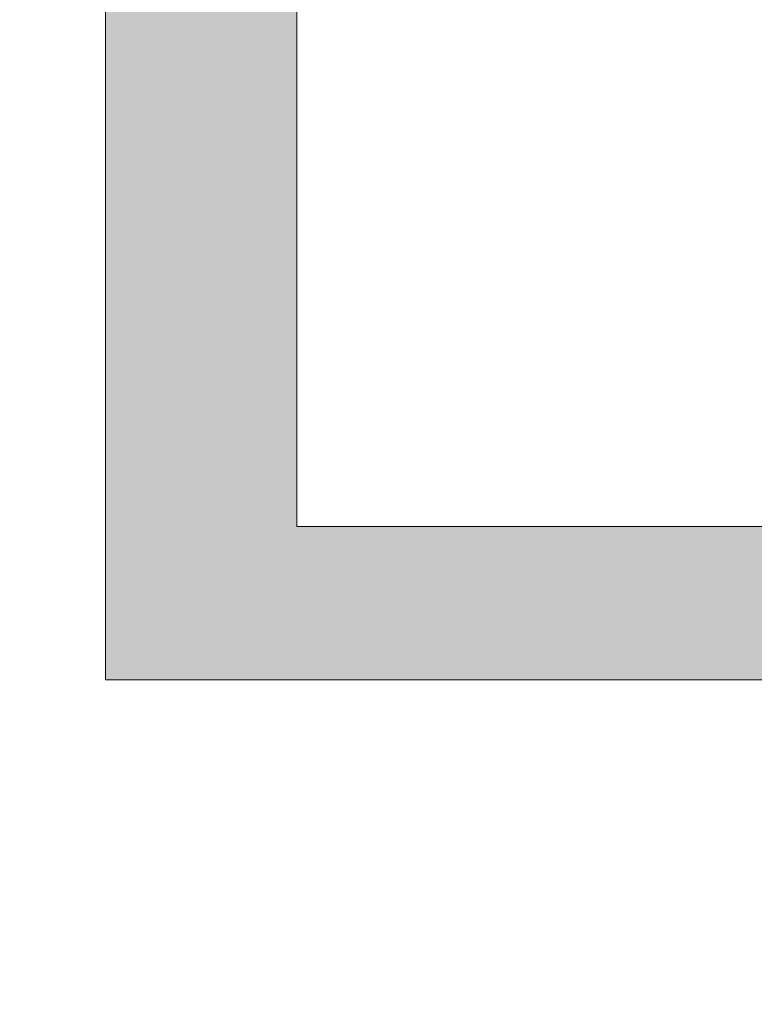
# Model space of a CAD drawing. Header units: inches. Extents: x -471 to -284, y -222 to 20.
# Tile 46 of 54: x -343.35 to -342.03, y 8.65 to 10.42. Entities that reach past the tile are written whole.
import ezdxf

# ---------------------------------------------------------------- set-up
doc = ezdxf.new("R2010")
doc.units = ezdxf.units.IN
doc.header["$LTSCALE"] = 32
doc.header["$MEASUREMENT"] = 0
doc.linetypes.add('Dash Style-1', pattern=[0.083328, 0.041656, -0.041672])
for name, color, linetype, lineweight in [('Black', 7, 'Continuous', 18), ('DashLine', 7, 'Dash Style-1', 13), ('DashLineFill', 7, 'Dash Style-1', 13), ('Drawing', 7, 'Continuous', 18), ('Metal-DeskStructure', 7, 'Continuous', 13), ('None', 7, 'Continuous', 18), ('SolidLine', 7, 'Continuous', 15), ('Wood_1-H', 7, 'Continuous', 13)]:
    doc.layers.add(name, color=color, linetype=linetype, lineweight=lineweight)
pattern_1 = [(45, (0, 0), (-1.61301565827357, 1.935715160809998), []), (45, (-1.0608, 1.0608), (-0.4723460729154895, 0.4167612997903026), [])]

# ---------------------------------------------------------------- blocks, each defined once
blk = doc.blocks.new('1BRPFY-Leg_Plate (2D)')
at = {"layer": 'DashLineFill', "linetype": 'Continuous', "lineweight": 13}
h = blk.add_hatch(dxfattribs=at)
h.set_pattern_fill('Steel', color=253, style=0, pattern_type=2)
h.set_pattern_definition(pattern_1)
edge = h.paths.add_edge_path()
edge.add_arc((-1.704724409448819, -1.704724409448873), 0.125984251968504, 179.9999999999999, 269.9999999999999)
edge.add_line((-1.704724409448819, -1.830708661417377), (1.704724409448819, -1.830708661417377))
edge.add_arc((1.704724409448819, -1.704724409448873), 0.125984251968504, 270.0000000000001, 360.0000000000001)
edge.add_line((1.830708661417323, -1.704724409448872), (1.830708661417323, 1.704724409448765))
edge.add_arc((1.704724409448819, 1.704724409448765), 0.1259842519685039, 0, 90)
edge.add_line((1.704724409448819, 1.830708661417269), (-1.704724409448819, 1.830708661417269))
edge.add_arc((-1.704724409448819, 1.704724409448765), 0.1259842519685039, 90, 180)
edge.add_line((-1.830708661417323, 1.704724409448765), (-1.830708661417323, -1.704724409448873))
at = {"layer": 'DashLineFill', "flags": 128}
blk.add_lwpolyline([(-1.830708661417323, -1.704724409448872, 0.414213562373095), (-1.704724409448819, -1.830708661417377), (1.704724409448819, -1.830708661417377, 0.414213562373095), (1.830708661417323, -1.704724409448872), (1.830708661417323, 1.704724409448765, 0.414213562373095), (1.704724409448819, 1.830708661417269), (-1.704724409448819, 1.830708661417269, 0.414213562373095), (-1.830708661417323, 1.704724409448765)], format="xyb", close=True, dxfattribs=at)
at = {"layer": 'SolidLine', "flags": 128}
blk.add_lwpolyline([(-0.5263745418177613, -0.8060957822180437), (-0.5368025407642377, -0.8234938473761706), (-0.5488856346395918, -0.8397860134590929), (-0.5625074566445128, -0.8548153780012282), (-0.5775368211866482, -0.8684372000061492), (-0.5938289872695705, -0.8805202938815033), (-0.6112270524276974, -0.8909482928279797), (-0.6295634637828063, -0.8996207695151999), (-0.6486616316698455, -0.9064542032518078), (-0.668337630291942, -0.9113827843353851), (-0.6884019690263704, -0.9143590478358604), (-0.7086614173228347, -0.9153543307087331), (-0.728920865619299, -0.9143590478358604), (-0.7489852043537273, -0.9113827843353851), (-0.7686612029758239, -0.9064542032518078), (-0.7877593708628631, -0.8996207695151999), (-0.8060957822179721, -0.8909482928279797), (-0.823493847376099, -0.8805202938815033), (-0.8397860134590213, -0.8684372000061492), (-0.8548153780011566, -0.8548153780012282), (-0.8684372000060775, -0.8397860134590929), (-0.8805202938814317, -0.8234938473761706), (-0.8909482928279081, -0.8060957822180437), (-0.8996207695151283, -0.7877593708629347), (-0.9064542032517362, -0.7686612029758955), (-0.9113827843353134, -0.748985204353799), (-0.9143590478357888, -0.7289208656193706), (-0.9153543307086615, -0.7086614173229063), (-0.9143590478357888, -0.688401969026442), (-0.9113827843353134, -0.6683376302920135), (-0.9064542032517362, -0.6486616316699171), (-0.8996207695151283, -0.6295634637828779), (-0.8909482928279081, -0.611227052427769), (-0.8805202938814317, -0.5938289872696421), (-0.8684372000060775, -0.5775368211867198), (-0.8548153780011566, -0.5625074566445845), (-0.8397860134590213, -0.5488856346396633), (-0.823493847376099, -0.5368025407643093), (-0.8060957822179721, -0.5263745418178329), (-0.7877593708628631, -0.5177020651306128), (-0.7686612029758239, -0.5108686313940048), (-0.7489852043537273, -0.5059400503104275), (-0.728920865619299, -0.5029637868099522), (-0.7086614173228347, -0.5019685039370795), (-0.6884019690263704, -0.5029637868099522), (-0.668337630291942, -0.5059400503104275), (-0.6486616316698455, -0.5108686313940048), (-0.6295634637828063, -0.5177020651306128), (-0.6112270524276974, -0.5263745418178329), (-0.5938289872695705, -0.5368025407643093), (-0.5775368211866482, -0.5488856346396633), (-0.5625074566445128, -0.5625074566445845), (-0.5488856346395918, -0.5775368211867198), (-0.5368025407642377, -0.5938289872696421), (-0.5263745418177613, -0.611227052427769)], dxfattribs=at)
blk.add_lwpolyline([(-1.279527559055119, -1.118110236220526), (-1.263705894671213, -1.118887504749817), (-1.248036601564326, -1.121211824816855), (-1.232670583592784, -1.125060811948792), (-1.217755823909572, -1.130397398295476), (-1.203435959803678, -1.137170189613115), (-1.189848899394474, -1.145313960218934), (-1.177125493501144, -1.154750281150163), (-1.165388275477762, -1.165388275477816), (-1.15475028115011, -1.177125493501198), (-1.145313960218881, -1.189848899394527), (-1.137170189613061, -1.203435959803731), (-1.130397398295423, -1.217755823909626), (-1.125060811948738, -1.232670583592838), (-1.121211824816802, -1.24803660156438), (-1.118887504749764, -1.263705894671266), (-1.118110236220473, -1.279527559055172), (-1.118887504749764, -1.295349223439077), (-1.121211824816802, -1.311018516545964), (-1.125060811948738, -1.326384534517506), (-1.130397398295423, -1.341299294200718), (-1.137170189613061, -1.355619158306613), (-1.145313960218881, -1.369206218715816), (-1.15475028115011, -1.381929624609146), (-1.165388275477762, -1.393666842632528), (-1.177125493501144, -1.404304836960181), (-1.189848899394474, -1.413741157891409), (-1.203435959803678, -1.421884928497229), (-1.217755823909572, -1.428657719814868), (-1.232670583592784, -1.433994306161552), (-1.248036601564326, -1.437843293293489), (-1.263705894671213, -1.440167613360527), (-1.279527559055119, -1.440944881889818), (-1.295349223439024, -1.440167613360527), (-1.311018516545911, -1.437843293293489), (-1.326384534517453, -1.433994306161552), (-1.341299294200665, -1.428657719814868), (-1.355619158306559, -1.421884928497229), (-1.369206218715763, -1.413741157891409), (-1.381929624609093, -1.404304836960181), (-1.393666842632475, -1.393666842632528), (-1.404304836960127, -1.381929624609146), (-1.413741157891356, -1.369206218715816), (-1.421884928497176, -1.355619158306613), (-1.428657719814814, -1.341299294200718), (-1.433994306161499, -1.326384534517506), (-1.437843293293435, -1.311018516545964), (-1.440167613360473, -1.295349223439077), (-1.440944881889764, -1.279527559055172), (-1.440167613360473, -1.263705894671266), (-1.437843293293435, -1.24803660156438), (-1.433994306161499, -1.232670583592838), (-1.428657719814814, -1.217755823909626), (-1.421884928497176, -1.203435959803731), (-1.413741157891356, -1.189848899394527), (-1.404304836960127, -1.177125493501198), (-1.393666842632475, -1.165388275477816), (-1.381929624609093, -1.154750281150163), (-1.369206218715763, -1.145313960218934), (-1.355619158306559, -1.137170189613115), (-1.341299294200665, -1.130397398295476), (-1.326384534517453, -1.125060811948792), (-1.311018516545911, -1.121211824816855), (-1.295349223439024, -1.118887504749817)], close=True, dxfattribs=at)
blk = doc.blocks.new('1BRPX8-Util_Bkt_Lg-F (2D)')
at = {"layer": 'DashLineFill', "linetype": 'Continuous', "lineweight": 13}
h = blk.add_hatch(dxfattribs=at)
h.set_pattern_fill('Steel', color=253, style=0, pattern_type=2)
h.set_pattern_definition(pattern_1)
edge = h.paths.add_edge_path()
edge.add_line((-4.468503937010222, 7.405511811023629), (-3.129921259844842, 7.405511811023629))
edge.add_line((-3.129921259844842, 7.405511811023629), (-3.129921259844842, -2.011811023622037))
edge.add_line((-3.129921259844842, -2.011811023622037), (-4.468503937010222, -2.011811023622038))
edge.add_line((-4.468503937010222, -2.011811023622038), (-4.468503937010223, -2.145669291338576))
edge.add_line((-4.468503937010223, -2.145669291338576), (-2.421259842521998, -2.145669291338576))
edge.add_line((-2.421259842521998, -2.145669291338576), (-2.421259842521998, -2.523622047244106))
edge.add_arc((-2.303149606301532, -2.523622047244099), 0.1181102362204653, 180.0000000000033, 270.0000000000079)
edge.add_line((-2.303149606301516, -2.641732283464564), (2.303149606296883, -2.641732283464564))
edge.add_arc((2.303149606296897, -2.523622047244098), 0.1181102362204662, 269.9999999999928, 359.9999999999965)
edge.add_line((2.421259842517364, -2.523622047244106), (2.421259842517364, -2.145669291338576))
edge.add_line((2.421259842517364, -2.145669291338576), (4.46850393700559, -2.145669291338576))
edge.add_line((4.46850393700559, -2.145669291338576), (4.46850393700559, -2.011811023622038))
edge.add_line((4.46850393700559, -2.011811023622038), (3.129921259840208, -2.011811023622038))
edge.add_line((3.129921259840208, -2.011811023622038), (3.129921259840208, 7.405511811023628))
edge.add_line((3.129921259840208, 7.405511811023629), (4.46850393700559, 7.405511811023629))
edge.add_line((4.46850393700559, 7.405511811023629), (4.46850393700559, 7.539370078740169))
edge.add_line((4.46850393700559, 7.539370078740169), (2.421259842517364, 7.539370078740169))
edge.add_line((2.421259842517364, 7.539370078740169), (2.421259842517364, 7.917322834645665))
edge.add_arc((2.30314960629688, 7.917322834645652), 0.1181102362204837, 6.452788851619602e-12, 89.99999999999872)
edge.add_line((2.303149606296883, 8.035433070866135), (-2.303149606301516, 8.035433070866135))
edge.add_arc((-2.303149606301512, 7.91732283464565), 0.1181102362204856, 90.00000000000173, 179.9999999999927)
edge.add_line((-2.421259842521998, 7.917322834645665), (-2.421259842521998, 7.539370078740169))
edge.add_line((-2.421259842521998, 7.539370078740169), (-4.468503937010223, 7.539370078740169))
edge.add_line((-4.468503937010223, 7.539370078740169), (-4.468503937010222, 7.405511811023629))
at = {"layer": 'SolidLine', "flags": 128}
blk.add_lwpolyline([(-0.4952337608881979, -1.111893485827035), (-0.5353992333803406, -1.13089033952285), (-0.5772333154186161, -1.145858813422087), (-0.6203331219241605, -1.156654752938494), (-0.6642835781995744, -1.163174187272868), (-0.7086614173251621, -1.165354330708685), (-0.7530392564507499, -1.163174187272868), (-0.7969897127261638, -1.156654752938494), (-0.840089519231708, -1.145858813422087), (-0.8819236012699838, -1.13089033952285), (-0.9220890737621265, -1.111893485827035), (-0.9601991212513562, -1.089051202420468), (-0.9958867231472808, -1.062583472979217), (-1.028808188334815, -1.032745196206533), (-1.058646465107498, -0.999823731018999), (-1.08511419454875, -0.9641361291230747), (-1.107956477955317, -0.9260260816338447), (-1.126953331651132, -0.8858606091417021), (-1.141921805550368, -0.8440265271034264), (-1.152717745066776, -0.8009267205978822), (-1.15923717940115, -0.7569762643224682), (-1.161417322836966, -0.7125984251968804), (-1.15923717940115, -0.6682205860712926), (-1.152717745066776, -0.6242701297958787), (-1.141921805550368, -0.5811703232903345), (-1.126953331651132, -0.5393362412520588), (-1.107956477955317, -0.4991707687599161), (-1.08511419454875, -0.4610607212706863), (-1.058646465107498, -0.4253731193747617), (-1.028808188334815, -0.3924516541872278), (-0.9958867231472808, -0.362613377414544), (-0.9601991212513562, -0.3361456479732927), (-0.9220890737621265, -0.3133033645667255), (-0.8819236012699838, -0.2943065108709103), (-0.840089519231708, -0.2793380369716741), (-0.7969897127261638, -0.2685420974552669), (-0.7530392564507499, -0.2620226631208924), (-0.7086614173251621, -0.2598425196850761), (-0.6642835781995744, -0.2620226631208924), (-0.6203331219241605, -0.2685420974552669), (-0.5772333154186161, -0.2793380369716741), (-0.5353992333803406, -0.2943065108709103), (-0.4952337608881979, -0.3133033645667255)], dxfattribs=at)
blk.add_lwpolyline([(-1.279527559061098, -1.154964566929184), (-1.266932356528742, -1.155583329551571), (-1.254458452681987, -1.157433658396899), (-1.242225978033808, -1.160497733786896), (-1.230352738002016, -1.164746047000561), (-1.218953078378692, -1.170137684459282), (-1.208136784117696, -1.176620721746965), (-1.198008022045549, -1.184132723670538), (-1.188664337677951, -1.192601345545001), (-1.180195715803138, -1.201945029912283), (-1.172683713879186, -1.212073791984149), (-1.166200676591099, -1.222890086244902), (-1.160809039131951, -1.234289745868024), (-1.156560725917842, -1.246162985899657), (-1.153496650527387, -1.258395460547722), (-1.151646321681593, -1.270869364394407), (-1.151027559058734, -1.28346456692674), (-1.151646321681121, -1.296059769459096), (-1.15349665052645, -1.308533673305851), (-1.156560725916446, -1.32076614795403), (-1.160809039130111, -1.332639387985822), (-1.166200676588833, -1.344039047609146), (-1.172683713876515, -1.354855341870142), (-1.180195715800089, -1.364984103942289), (-1.188664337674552, -1.374327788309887), (-1.198008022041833, -1.3827964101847), (-1.208136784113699, -1.390308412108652), (-1.218953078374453, -1.396791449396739), (-1.230352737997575, -1.402183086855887), (-1.242225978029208, -1.406431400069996), (-1.254458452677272, -1.409495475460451), (-1.266932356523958, -1.411345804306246), (-1.279527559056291, -1.411964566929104), (-1.292122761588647, -1.411345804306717), (-1.304596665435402, -1.409495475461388), (-1.316829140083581, -1.406431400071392), (-1.328702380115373, -1.402183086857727), (-1.340102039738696, -1.396791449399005), (-1.350918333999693, -1.390308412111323), (-1.361047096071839, -1.382796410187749), (-1.370390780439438, -1.374327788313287), (-1.37885940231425, -1.364984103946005), (-1.386371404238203, -1.354855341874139), (-1.39285444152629, -1.344039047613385), (-1.398246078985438, -1.332639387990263), (-1.402494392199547, -1.320766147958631), (-1.405558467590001, -1.308533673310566), (-1.407408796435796, -1.29605976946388), (-1.408027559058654, -1.283464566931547), (-1.407408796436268, -1.270869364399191), (-1.405558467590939, -1.258395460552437), (-1.402494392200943, -1.246162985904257), (-1.398246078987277, -1.234289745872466), (-1.392854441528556, -1.222890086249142), (-1.386371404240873, -1.212073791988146), (-1.3788594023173, -1.201945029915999), (-1.370390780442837, -1.1926013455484), (-1.361047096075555, -1.184132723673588), (-1.350918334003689, -1.176620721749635), (-1.340102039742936, -1.170137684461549), (-1.328702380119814, -1.1647460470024), (-1.316829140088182, -1.160497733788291), (-1.304596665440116, -1.157433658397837), (-1.292122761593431, -1.155583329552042)], close=True, dxfattribs=at)
blk = doc.blocks.new('Slate-LegBrace (2D)')
at = {"layer": 'DashLineFill', "linetype": 'Continuous', "lineweight": 13}
h = blk.add_hatch(dxfattribs=at)
h.set_pattern_fill('Steel', color=253, style=0, pattern_type=2)
h.set_pattern_definition(pattern_1)
h.paths.add_polyline_path([(-2.186309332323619, -0.2676096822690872), (-2.186309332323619, -0.2375137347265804), (-1.992015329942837, -0.2375137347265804), (-1.992015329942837, -0.02575645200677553), (-1.988265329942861, -0.02575645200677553), (-1.988265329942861, 0.7034311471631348), (-1.929210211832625, 0.762486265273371), (-1.734820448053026, 0.762486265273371), (-1.67576532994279, 0.7034311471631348), (-1.67576532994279, -0.02575645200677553), (-1.672015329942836, -0.02575645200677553), (-1.672015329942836, -0.2375137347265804), (-1.477721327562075, -0.2375137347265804), (-1.477721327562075, -0.2676096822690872)])
h = blk.add_hatch(dxfattribs=at)
h.set_pattern_fill('Steel', color=253, style=0, pattern_type=2)
h.set_pattern_definition(pattern_1)
edge = h.paths.add_edge_path()
edge.add_line((-2.199587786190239, -0.1351515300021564), (-1.374775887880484, -0.1351515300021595))
edge.add_arc((3.636636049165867e-15, -0.01355418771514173), 1.380142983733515, 185.0545920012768, 354.9454079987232)
edge.add_line((1.374775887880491, -0.13515153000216), (2.199718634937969, -0.1351515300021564))
edge.add_arc((6.54243738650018e-05, -0.01705725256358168), 2.202821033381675, 183.0731271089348, 356.92687289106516, ccw=False)
h = blk.add_hatch(dxfattribs=at)
h.set_pattern_fill('Steel', color=253, style=0, pattern_type=2)
h.set_pattern_definition(pattern_1)
edge = h.paths.add_edge_path()
edge.add_line((2.191696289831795, -0.2375138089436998), (1.463739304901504, -0.2375137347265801))
edge.add_arc((-6.542437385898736e-05, -0.01704129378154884), 1.480314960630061, 188.5652811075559, 351.4347188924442, ccw=False)
edge.add_line((-1.463870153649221, -0.2375137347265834), (-2.191827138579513, -0.2375138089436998))
edge.add_line((-2.191827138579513, -0.2375138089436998), (-2.199718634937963, -0.1351515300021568))
edge.add_line((-2.199718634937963, -0.1351515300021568), (-1.374775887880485, -0.1351515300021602))
edge.add_arc((2.937282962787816e-15, -0.01355418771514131), 1.380142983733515, 185.0545920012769, 354.9454079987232)
edge.add_line((1.37477588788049, -0.1351515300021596), (2.199587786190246, -0.1351515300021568))
edge.add_line((2.199587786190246, -0.1351515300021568), (2.191696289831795, -0.2375138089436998))
h = blk.add_hatch(dxfattribs=at)
h.set_pattern_fill('Steel', color=253, style=0, pattern_type=2)
h.set_pattern_definition(pattern_1)
h.paths.add_polyline_path([(-1.738774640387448, -0.9363963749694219), (-1.7304820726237, -0.9368037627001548), (-1.722269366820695, -0.9380220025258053), (-1.714215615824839, -0.940039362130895), (-1.706398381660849, -0.9428364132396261), (-1.698892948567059, -0.9463862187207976), (-1.69177159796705, -0.9506545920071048), (-1.685102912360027, -0.9556004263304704), (-1.678951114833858, -0.9611760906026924), (-1.673375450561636, -0.9673278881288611), (-1.66842961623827, -0.9739965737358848), (-1.664161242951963, -0.9811179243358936), (-1.660611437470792, -0.9886233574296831), (-1.657814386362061, -0.9964405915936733), (-1.655797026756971, -1.00449434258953), (-1.65457878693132, -1.012707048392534), (-1.654171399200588, -1.020999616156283), (-1.65457878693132, -1.029292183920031), (-1.655797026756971, -1.037504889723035), (-1.657814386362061, -1.045558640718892), (-1.660611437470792, -1.053375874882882), (-1.664161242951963, -1.060881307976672), (-1.66842961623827, -1.06800265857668), (-1.673375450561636, -1.074671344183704), (-1.678951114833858, -1.080823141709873), (-1.685102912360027, -1.086398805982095), (-1.69177159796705, -1.09134464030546), (-1.698892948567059, -1.095613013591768), (-1.706398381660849, -1.099162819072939), (-1.714215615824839, -1.10195987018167), (-1.722269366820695, -1.10397722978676), (-1.7304820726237, -1.10519546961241), (-1.738774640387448, -1.105602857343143), (-1.747067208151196, -1.10519546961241), (-1.755279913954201, -1.10397722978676), (-1.763333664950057, -1.10195987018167), (-1.771150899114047, -1.099162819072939), (-1.778656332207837, -1.095613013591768), (-1.785777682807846, -1.09134464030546), (-1.79244636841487, -1.086398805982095), (-1.798598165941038, -1.080823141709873), (-1.80417383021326, -1.074671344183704), (-1.809119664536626, -1.06800265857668), (-1.813388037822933, -1.060881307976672), (-1.816937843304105, -1.053375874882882), (-1.819734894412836, -1.045558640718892), (-1.821752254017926, -1.037504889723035), (-1.822970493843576, -1.029292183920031), (-1.823377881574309, -1.020999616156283), (-1.822970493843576, -1.012707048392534), (-1.821752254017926, -1.00449434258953), (-1.819734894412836, -0.9964405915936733), (-1.816937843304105, -0.9886233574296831), (-1.813388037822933, -0.9811179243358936), (-1.809119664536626, -0.9739965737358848), (-1.80417383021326, -0.9673278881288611), (-1.798598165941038, -0.9611760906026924), (-1.79244636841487, -0.9556004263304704), (-1.785777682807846, -0.9506545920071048), (-1.778656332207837, -0.9463862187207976), (-1.771150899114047, -0.9428364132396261), (-1.763333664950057, -0.940039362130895), (-1.755279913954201, -0.9380220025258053), (-1.747067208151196, -0.9368037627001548)])
h = blk.add_hatch(dxfattribs=at)
h.set_pattern_fill('Steel', color=253, style=0, pattern_type=2)
h.set_pattern_definition(pattern_1)
h.paths.add_polyline_path([(-0.6866374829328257, -1.819226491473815), (-0.6783410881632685, -1.819634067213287), (-0.670124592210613, -1.820852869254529), (-0.6620671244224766, -1.822871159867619), (-0.6542462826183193, -1.825669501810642), (-0.6467373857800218, -1.829220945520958), (-0.6396127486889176, -1.833491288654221), (-0.6329409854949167, -1.83843940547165), (-0.6267863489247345, -1.844017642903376), (-0.6212081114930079, -1.850172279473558), (-0.6162599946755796, -1.856844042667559), (-0.6119896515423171, -1.863968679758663), (-0.6084382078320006, -1.871477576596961), (-0.6056398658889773, -1.879298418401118), (-0.6036215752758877, -1.887355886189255), (-0.6024027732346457, -1.89557238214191), (-0.6019951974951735, -1.903868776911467), (-0.6024027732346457, -1.912165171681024), (-0.6036215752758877, -1.92038166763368), (-0.6056398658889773, -1.928439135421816), (-0.6084382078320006, -1.936259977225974), (-0.6119896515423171, -1.943768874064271), (-0.6162599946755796, -1.950893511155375), (-0.6212081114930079, -1.957565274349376), (-0.6267863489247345, -1.963719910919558), (-0.6329409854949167, -1.969298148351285), (-0.6396127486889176, -1.974246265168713), (-0.6467373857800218, -1.978516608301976), (-0.6542462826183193, -1.982068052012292), (-0.6620671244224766, -1.984866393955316), (-0.670124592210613, -1.986884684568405), (-0.6783410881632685, -1.988103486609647), (-0.6866374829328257, -1.988511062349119), (-0.6949338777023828, -1.988103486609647), (-0.7031503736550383, -1.986884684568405), (-0.7112078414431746, -1.984866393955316), (-0.719028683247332, -1.982068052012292), (-0.7265375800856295, -1.978516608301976), (-0.7336622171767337, -1.974246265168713), (-0.7403339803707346, -1.969298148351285), (-0.7464886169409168, -1.963719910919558), (-0.7520668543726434, -1.957565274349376), (-0.7570149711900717, -1.950893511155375), (-0.7612853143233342, -1.943768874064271), (-0.7648367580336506, -1.936259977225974), (-0.7676350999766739, -1.928439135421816), (-0.7696533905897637, -1.92038166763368), (-0.7708721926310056, -1.912165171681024), (-0.7712797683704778, -1.903868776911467), (-0.7708721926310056, -1.89557238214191), (-0.7696533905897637, -1.887355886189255), (-0.7676350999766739, -1.879298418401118), (-0.7648367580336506, -1.871477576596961), (-0.7612853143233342, -1.863968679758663), (-0.7570149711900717, -1.856844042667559), (-0.7520668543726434, -1.850172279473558), (-0.7464886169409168, -1.844017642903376), (-0.7403339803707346, -1.83843940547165), (-0.7336622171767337, -1.833491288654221), (-0.7265375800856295, -1.829220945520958), (-0.719028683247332, -1.825669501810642), (-0.7112078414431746, -1.822871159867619), (-0.7031503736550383, -1.820852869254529), (-0.6949338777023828, -1.819634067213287)])
at = {"layer": 'DashLineFill', "flags": 128}
for points in [[(-2.186309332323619, -0.2676096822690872), (-2.186309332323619, -0.2375137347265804), (-1.992015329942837, -0.2375137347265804), (-1.992015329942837, -0.02575645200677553), (-1.988265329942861, -0.02575645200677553), (-1.988265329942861, 0.7034311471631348), (-1.929210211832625, 0.762486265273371), (-1.734820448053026, 0.762486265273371), (-1.67576532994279, 0.7034311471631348), (-1.67576532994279, -0.02575645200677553), (-1.672015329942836, -0.02575645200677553), (-1.672015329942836, -0.2375137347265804), (-1.477721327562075, -0.2375137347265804), (-1.477721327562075, -0.2676096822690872)], [(-1.738774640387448, -0.9363963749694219), (-1.7304820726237, -0.9368037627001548), (-1.722269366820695, -0.9380220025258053), (-1.714215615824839, -0.940039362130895), (-1.706398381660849, -0.9428364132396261), (-1.698892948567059, -0.9463862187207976), (-1.69177159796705, -0.9506545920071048), (-1.685102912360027, -0.9556004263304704), (-1.678951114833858, -0.9611760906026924), (-1.673375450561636, -0.9673278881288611), (-1.66842961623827, -0.9739965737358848), (-1.664161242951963, -0.9811179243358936), (-1.660611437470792, -0.9886233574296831), (-1.657814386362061, -0.9964405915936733), (-1.655797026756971, -1.00449434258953), (-1.65457878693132, -1.012707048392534), (-1.654171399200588, -1.020999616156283), (-1.65457878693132, -1.029292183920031), (-1.655797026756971, -1.037504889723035), (-1.657814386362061, -1.045558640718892), (-1.660611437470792, -1.053375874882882), (-1.664161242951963, -1.060881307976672), (-1.66842961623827, -1.06800265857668), (-1.673375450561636, -1.074671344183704), (-1.678951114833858, -1.080823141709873), (-1.685102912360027, -1.086398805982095), (-1.69177159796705, -1.09134464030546), (-1.698892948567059, -1.095613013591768), (-1.706398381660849, -1.099162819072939), (-1.714215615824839, -1.10195987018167), (-1.722269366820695, -1.10397722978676), (-1.7304820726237, -1.10519546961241), (-1.738774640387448, -1.105602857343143), (-1.747067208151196, -1.10519546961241), (-1.755279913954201, -1.10397722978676), (-1.763333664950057, -1.10195987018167), (-1.771150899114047, -1.099162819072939), (-1.778656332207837, -1.095613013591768), (-1.785777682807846, -1.09134464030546), (-1.79244636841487, -1.086398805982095), (-1.798598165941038, -1.080823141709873), (-1.80417383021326, -1.074671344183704), (-1.809119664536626, -1.06800265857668), (-1.813388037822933, -1.060881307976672), (-1.816937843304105, -1.053375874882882), (-1.819734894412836, -1.045558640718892), (-1.821752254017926, -1.037504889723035), (-1.822970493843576, -1.029292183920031), (-1.823377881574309, -1.020999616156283), (-1.822970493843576, -1.012707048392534), (-1.821752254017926, -1.00449434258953), (-1.819734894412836, -0.9964405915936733), (-1.816937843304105, -0.9886233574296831), (-1.813388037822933, -0.9811179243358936), (-1.809119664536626, -0.9739965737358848), (-1.80417383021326, -0.9673278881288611), (-1.798598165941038, -0.9611760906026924), (-1.79244636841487, -0.9556004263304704), (-1.785777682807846, -0.9506545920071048), (-1.778656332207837, -0.9463862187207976), (-1.771150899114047, -0.9428364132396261), (-1.763333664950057, -0.940039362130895), (-1.755279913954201, -0.9380220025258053), (-1.747067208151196, -0.9368037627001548)], [(-0.6866374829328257, -1.819226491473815), (-0.6783410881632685, -1.819634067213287), (-0.670124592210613, -1.820852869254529), (-0.6620671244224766, -1.822871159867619), (-0.6542462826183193, -1.825669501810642), (-0.6467373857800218, -1.829220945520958), (-0.6396127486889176, -1.833491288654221), (-0.6329409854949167, -1.83843940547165), (-0.6267863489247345, -1.844017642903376), (-0.6212081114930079, -1.850172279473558), (-0.6162599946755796, -1.856844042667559), (-0.6119896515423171, -1.863968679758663), (-0.6084382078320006, -1.871477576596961), (-0.6056398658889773, -1.879298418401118), (-0.6036215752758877, -1.887355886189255), (-0.6024027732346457, -1.89557238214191), (-0.6019951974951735, -1.903868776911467), (-0.6024027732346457, -1.912165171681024), (-0.6036215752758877, -1.92038166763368), (-0.6056398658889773, -1.928439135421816), (-0.6084382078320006, -1.936259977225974), (-0.6119896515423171, -1.943768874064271), (-0.6162599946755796, -1.950893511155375), (-0.6212081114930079, -1.957565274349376), (-0.6267863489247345, -1.963719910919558), (-0.6329409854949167, -1.969298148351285), (-0.6396127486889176, -1.974246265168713), (-0.6467373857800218, -1.978516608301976), (-0.6542462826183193, -1.982068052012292), (-0.6620671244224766, -1.984866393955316), (-0.670124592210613, -1.986884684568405), (-0.6783410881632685, -1.988103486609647), (-0.6866374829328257, -1.988511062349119), (-0.6949338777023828, -1.988103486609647), (-0.7031503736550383, -1.986884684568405), (-0.7112078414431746, -1.984866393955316), (-0.719028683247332, -1.982068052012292), (-0.7265375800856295, -1.978516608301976), (-0.7336622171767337, -1.974246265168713), (-0.7403339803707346, -1.969298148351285), (-0.7464886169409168, -1.963719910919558), (-0.7520668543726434, -1.957565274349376), (-0.7570149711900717, -1.950893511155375), (-0.7612853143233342, -1.943768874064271), (-0.7648367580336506, -1.936259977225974), (-0.7676350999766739, -1.928439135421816), (-0.7696533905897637, -1.92038166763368), (-0.7708721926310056, -1.912165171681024), (-0.7712797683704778, -1.903868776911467), (-0.7708721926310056, -1.89557238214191), (-0.7696533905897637, -1.887355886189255), (-0.7676350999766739, -1.879298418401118), (-0.7648367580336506, -1.871477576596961), (-0.7612853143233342, -1.863968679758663), (-0.7570149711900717, -1.856844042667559), (-0.7520668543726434, -1.850172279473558), (-0.7464886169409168, -1.844017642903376), (-0.7403339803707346, -1.83843940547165), (-0.7336622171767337, -1.833491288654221), (-0.7265375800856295, -1.829220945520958), (-0.719028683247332, -1.825669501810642), (-0.7112078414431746, -1.822871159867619), (-0.7031503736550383, -1.820852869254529), (-0.6949338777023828, -1.819634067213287)]]:
    blk.add_lwpolyline(points, close=True, dxfattribs=at)
for points in [[(2.191696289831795, -0.2375138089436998), (1.463739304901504, -0.2375137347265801, -0.860662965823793), (-1.463870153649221, -0.2375137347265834), (-2.191827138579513, -0.2375138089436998), (-2.199718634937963, -0.1351515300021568), (-1.374775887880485, -0.1351515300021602, 0.9154551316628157), (1.37477588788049, -0.1351515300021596), (2.199587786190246, -0.1351515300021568)], [(-2.199587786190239, -0.1351515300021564), (-1.374775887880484, -0.1351515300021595, 0.9154551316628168), (1.374775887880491, -0.13515153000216), (2.199718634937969, -0.1351515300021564, -0.9477524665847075)]]:
    blk.add_lwpolyline(points, format="xyb", close=True, dxfattribs=at)
blk = doc.blocks.new('TLLegSleeve (2D)')
at = {"layer": 'DashLineFill', "linetype": 'Continuous', "lineweight": 13}
h = blk.add_hatch(dxfattribs=at)
h.set_pattern_fill('Steel', color=253, style=0, pattern_type=2)
h.set_pattern_definition(pattern_1)
edge = h.paths.add_edge_path()
edge.add_line((1.08267716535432, 1.402343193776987), (1.08267716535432, 2.913385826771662))
edge.add_arc((-1.707523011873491e-13, 2.913385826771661), 1.08267716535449, 4.479377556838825e-14, 180)
edge.add_line((-1.082677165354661, 2.913385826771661), (-1.08267716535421, 1.402343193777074))
edge.add_arc((-1.332267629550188e-15, 2.886579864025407e-15), 1.771653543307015, 127.6698869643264, 412.330113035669)
edge.add_line((1.08267716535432, 1.402343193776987), (1.08267716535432, 1.402343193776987))
edge = h.paths.add_edge_path()
edge.add_arc((1.665334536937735e-15, 2.91338582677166), 0.7480314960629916, 180, 360)
edge.add_arc((1.665334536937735e-15, 2.91338582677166), 0.7480314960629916, 9.54166404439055e-15, 180)
edge.add_line((-0.7480314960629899, 2.91338582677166), (-0.7480314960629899, 2.91338582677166))
edge = h.paths.add_edge_path()
edge.add_arc((-1.723066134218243e-13, 5.70119602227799e-16), 1.437007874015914, 180, 360)
edge.add_arc((-1.723066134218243e-13, 9.149983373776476e-17), 1.437007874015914, 9.541664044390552e-15, 180)
edge.add_line((-1.437007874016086, 3.308097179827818e-16), (-1.437007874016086, 3.308097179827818e-16))
at = {"layer": 'DashLine', "color": 8, "flags": 128}
blk.add_lwpolyline([(1.653543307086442, 1.118599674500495e-14), (1.645581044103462, -0.1620755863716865), (1.621770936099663, -0.3225902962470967), (1.582342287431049, -0.4799982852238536), (1.527674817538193, -0.6327836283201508), (1.45829500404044, -0.7794749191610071), (1.374871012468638, -0.9186594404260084), (1.278206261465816, -1.048996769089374), (1.169231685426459, -1.169231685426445), (1.048996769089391, -1.278206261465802), (0.918659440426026, -1.374871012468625), (0.7794749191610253, -1.458295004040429), (0.6327836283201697, -1.527674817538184), (0.4799982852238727, -1.582342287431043), (0.3225902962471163, -1.621770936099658), (0.1620755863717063, -1.645581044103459), (8.723964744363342e-15, -1.653543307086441), (-0.162075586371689, -1.645581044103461), (-0.3225902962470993, -1.621770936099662), (-0.4799982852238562, -1.582342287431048), (-0.6327836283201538, -1.527674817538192), (-0.7794749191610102, -1.458295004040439), (-0.9186594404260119, -1.374871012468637), (-1.048996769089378, -1.278206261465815), (-1.169231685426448, -1.169231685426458), (-1.278206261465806, -1.048996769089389), (-1.374871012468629, -0.9186594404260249), (-1.458295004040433, -0.7794749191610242), (-1.527674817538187, -0.6327836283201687), (-1.582342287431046, -0.4799982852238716), (-1.621770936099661, -0.3225902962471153), (-1.645581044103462, -0.1620755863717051), (-1.653543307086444, -7.741682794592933e-15), (-1.645581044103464, 0.1620755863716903), (-1.621770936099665, 0.3225902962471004), (-1.582342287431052, 0.4799982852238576), (-1.527674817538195, 0.6327836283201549), (-1.458295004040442, 0.7794749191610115), (-1.37487101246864, 0.918659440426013), (-1.278206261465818, 1.048996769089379), (-1.169231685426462, 1.169231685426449), (-1.048996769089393, 1.278206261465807), (-0.9186594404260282, 1.37487101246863), (-0.7794749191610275, 1.458295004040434), (-0.6327836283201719, 1.527674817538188), (-0.479998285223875, 1.582342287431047), (-0.3225902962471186, 1.621770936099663), (-0.1620755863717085, 1.645581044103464), (-1.096189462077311e-14, 1.653543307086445), (0.1620755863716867, 1.645581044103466), (0.3225902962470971, 1.621770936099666), (0.479998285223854, 1.582342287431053), (0.6327836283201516, 1.527674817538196), (0.7794749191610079, 1.458295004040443), (0.9186594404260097, 1.374871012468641), (1.048996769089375, 1.278206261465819), (1.169231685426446, 1.169231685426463), (1.278206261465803, 1.048996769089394), (1.374871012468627, 0.9186594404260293), (1.458295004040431, 0.7794749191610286), (1.527674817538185, 0.6327836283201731), (1.582342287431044, 0.4799982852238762), (1.621770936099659, 0.3225902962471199), (1.64558104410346, 0.1620755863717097)], close=True, dxfattribs=at)
at = {"layer": 'DashLineFill', "flags": 128}
for points in [[(1.08267716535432, 1.402343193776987), (1.08267716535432, 2.913385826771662, 0.9999999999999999), (-1.082677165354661, 2.913385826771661), (-1.08267716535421, 1.402343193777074, 2.931618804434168), (1.08267716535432, 1.402343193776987)], [(-1.437007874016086, 3.308097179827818e-16, 0.9999999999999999), (1.437007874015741, 3.308097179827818e-16, 0.9999999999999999), (-1.437007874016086, 3.308097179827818e-16)]]:
    blk.add_lwpolyline(points, format="xyb", close=True, dxfattribs=at)
blk = doc.blocks.new('Group-56')
at = {"layer": 'SolidLine', "flags": 128}
blk.add_lwpolyline([(61.27952755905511, -8.30708661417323, -0.414213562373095), (62.99212598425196, -6.594488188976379, -0.414213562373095), (64.70472440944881, -8.30708661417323, -0.414213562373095), (62.99212598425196, -10.01968503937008, -0.414213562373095)], format="xyb", close=True, dxfattribs=at)
at = {"layer": 'Wood_1-H', "color": 7}
for name in ['1BRPX8-Util_Bkt_Lg-F (2D)', 'TLLegSleeve (2D)', 'Slate-LegBrace (2D)', '1BRPFY-Leg_Plate (2D)']:
    blk.add_blockref(name, (62.99212598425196, -8.30708661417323), dxfattribs=at)
blk = doc.blocks.new('Group-57')
at = {"layer": 'Metal-DeskStructure', "color": 7}
blk.add_open_spline([(-0.5629921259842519, -0.4031061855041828), (-0.5629921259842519, -0.4084102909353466), (-0.5669586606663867, -0.4163664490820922), (-0.5762169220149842, -0.4216705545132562), (-0.5934108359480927, -0.424322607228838), (-0.6185404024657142, -0.424322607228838), (-0.6344117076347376, -0.4203445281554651), (-0.6436699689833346, -0.4163664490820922), (-0.6476377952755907, -0.4070842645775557), (-0.6476377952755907, -0.2008904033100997), (-0.6476377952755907, -6.474738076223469e-07), (-0.8592519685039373, -6.474738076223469e-07), (-1.070866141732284, -6.474738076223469e-07), (-1.070866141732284, -0.2008904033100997), (-1.070866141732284, -0.4070842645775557), (-1.074832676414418, -0.4163664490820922), (-1.084090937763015, -0.4203445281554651), (-1.101284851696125, -0.424322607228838), (-1.12509180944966, -0.424322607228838), (-1.142285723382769, -0.4216705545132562), (-1.151543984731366, -0.4163664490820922), (-1.155511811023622, -0.4084102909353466), (-1.155511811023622, 0), (-1.155511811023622, 0.4084102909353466), (-1.151543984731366, 0.4163664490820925), (-1.142285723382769, 0.4216705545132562), (-1.12509180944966, 0.424321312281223), (-1.101284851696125, 0.424321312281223), (-1.084090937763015, 0.4216705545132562), (-1.074832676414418, 0.4163664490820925), (-1.070866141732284, 0.4097363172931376), (-1.070866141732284, 0.2446479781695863), (-1.070866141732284, 0.08486374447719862), (-0.8592519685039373, 0.08486374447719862), (-0.6476377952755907, 0.08486374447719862), (-0.6476377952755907, 0.2446479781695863), (-0.6476377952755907, 0.4097363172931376), (-0.6436699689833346, 0.4163664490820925), (-0.6344117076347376, 0.4216705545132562), (-0.6185404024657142, 0.424321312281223), (-0.5934108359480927, 0.424321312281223), (-0.5762169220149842, 0.4216705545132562), (-0.5669586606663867, 0.4163664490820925), (-0.5629921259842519, 0.4084102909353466), (-0.5629921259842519, 0), (-0.5629921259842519, -0.4031061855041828)], degree=2, knots=[0, 0, 0, 0.00229950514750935, 0.004599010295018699, 0.006898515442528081, 0.009198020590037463, 0.01175302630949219, 0.01430803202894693, 0.01686303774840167, 0.01941804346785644, 0.1161873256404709, 0.1161873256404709, 0.218122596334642, 0.218122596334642, 0.3148918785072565, 0.3174468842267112, 0.320001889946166, 0.3225568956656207, 0.3251119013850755, 0.3276669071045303, 0.3302219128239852, 0.3327769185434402, 0.3353319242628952, 0.5295095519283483, 0.5320645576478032, 0.5346195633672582, 0.537174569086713, 0.5397295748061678, 0.5422845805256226, 0.5448395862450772, 0.5473945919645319, 0.5499495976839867, 0.6269182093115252, 0.6269182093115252, 0.7288534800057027, 0.7288534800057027, 0.8058220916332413, 0.808377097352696, 0.8109321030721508, 0.8134871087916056, 0.8160421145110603, 0.8183416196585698, 0.8206411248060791, 0.8229406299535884, 0.8252401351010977, 1, 1, 1], dxfattribs=at)
blk = doc.blocks.new('TL14_lower_leg (2D)')
at = {"layer": 'DashLine', "flags": 128}
for points in [[(-1.777195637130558e-14, 1.377952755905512), (0.1350629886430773, 1.371317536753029), (0.2688252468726, 1.351475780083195), (0.3999985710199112, 1.318618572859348), (0.5273196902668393, 1.27306234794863), (0.649562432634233, 1.215245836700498), (0.7655495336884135, 1.14572584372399), (0.8741639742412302, 1.065171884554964), (0.9743597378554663, 0.9743597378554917), (1.065171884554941, 0.8741639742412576), (1.14572584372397, 0.7655495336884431), (1.215245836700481, 0.6495624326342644), (1.273062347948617, 0.5273196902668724), (1.318618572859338, 0.3999985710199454), (1.351475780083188, 0.2688252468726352), (1.371317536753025, 0.1350629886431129), (1.377952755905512, 1.783045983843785e-14), (1.371317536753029, -0.1350629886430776), (1.351475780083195, -0.2688252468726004), (1.318618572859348, -0.3999985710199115), (1.27306234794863, -0.5273196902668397), (1.215245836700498, -0.6495624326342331), (1.145725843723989, -0.7655495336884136), (1.065171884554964, -0.8741639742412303), (0.9743597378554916, -0.9743597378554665), (0.8741639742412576, -1.065171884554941), (0.7655495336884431, -1.14572584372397), (0.6495624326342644, -1.215245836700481), (0.5273196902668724, -1.273062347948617), (0.3999985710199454, -1.318618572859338), (0.2688252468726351, -1.351475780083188), (0.135062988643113, -1.371317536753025), (1.777195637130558e-14, -1.377952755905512), (-0.1350629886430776, -1.371317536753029), (-0.2688252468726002, -1.351475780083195), (-0.3999985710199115, -1.318618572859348), (-0.5273196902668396, -1.27306234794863), (-0.6495624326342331, -1.215245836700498), (-0.7655495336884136, -1.14572584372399), (-0.8741639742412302, -1.065171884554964), (-0.9743597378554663, -0.9743597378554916), (-1.065171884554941, -0.8741639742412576), (-1.14572584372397, -0.7655495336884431), (-1.215245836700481, -0.6495624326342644), (-1.273062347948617, -0.5273196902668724), (-1.318618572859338, -0.3999985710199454), (-1.351475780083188, -0.2688252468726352), (-1.371317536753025, -0.1350629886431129), (-1.377952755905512, -1.783045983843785e-14), (-1.371317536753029, 0.1350629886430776), (-1.351475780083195, 0.2688252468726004), (-1.318618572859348, 0.3999985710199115), (-1.27306234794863, 0.5273196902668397), (-1.215245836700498, 0.6495624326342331), (-1.145725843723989, 0.7655495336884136), (-1.065171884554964, 0.8741639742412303), (-0.9743597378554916, 0.9743597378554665), (-0.8741639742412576, 1.065171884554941), (-0.7655495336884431, 1.14572584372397), (-0.6495624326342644, 1.215245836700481), (-0.5273196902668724, 1.273062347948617), (-0.3999985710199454, 1.318618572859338), (-0.2688252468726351, 1.351475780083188), (-0.135062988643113, 1.371317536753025)], [(-0.7086614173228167, -0.547244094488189), (-0.6928397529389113, -0.54802136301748), (-0.6771704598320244, -0.5503456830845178), (-0.6618044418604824, -0.5541946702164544), (-0.6468896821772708, -0.5595312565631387), (-0.6325698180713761, -0.5663040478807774), (-0.6189827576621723, -0.574447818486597), (-0.6062593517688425, -0.5838841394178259), (-0.5945221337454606, -0.5945221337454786), (-0.583884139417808, -0.6062593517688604), (-0.5744478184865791, -0.6189827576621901), (-0.5663040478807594, -0.632569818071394), (-0.5595312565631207, -0.6468896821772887), (-0.5541946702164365, -0.6618044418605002), (-0.5503456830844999, -0.6771704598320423), (-0.5480213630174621, -0.6928397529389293), (-0.547244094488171, -0.7086614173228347), (-0.5480213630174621, -0.72448308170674), (-0.5503456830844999, -0.7401523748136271), (-0.5541946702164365, -0.7555183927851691), (-0.5595312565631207, -0.7704331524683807), (-0.5663040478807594, -0.7847530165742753), (-0.5744478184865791, -0.7983400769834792), (-0.583884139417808, -0.811063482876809), (-0.5945221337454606, -0.8228007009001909), (-0.6062593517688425, -0.8334386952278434), (-0.6189827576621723, -0.8428750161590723), (-0.6325698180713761, -0.8510187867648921), (-0.6468896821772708, -0.8577915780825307), (-0.6618044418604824, -0.8631281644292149), (-0.6771704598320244, -0.8669771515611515), (-0.6928397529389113, -0.8693014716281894), (-0.7086614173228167, -0.8700787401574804), (-0.7244830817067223, -0.8693014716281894), (-0.7401523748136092, -0.8669771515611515), (-0.7555183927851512, -0.8631281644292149), (-0.7704331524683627, -0.8577915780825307), (-0.7847530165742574, -0.8510187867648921), (-0.7983400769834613, -0.8428750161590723), (-0.8110634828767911, -0.8334386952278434), (-0.822800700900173, -0.8228007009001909), (-0.8334386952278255, -0.811063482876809), (-0.8428750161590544, -0.7983400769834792), (-0.8510187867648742, -0.7847530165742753), (-0.8577915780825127, -0.7704331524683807), (-0.863128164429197, -0.7555183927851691), (-0.8669771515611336, -0.7401523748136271), (-0.8693014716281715, -0.72448308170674), (-0.8700787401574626, -0.7086614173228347), (-0.8693014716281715, -0.6928397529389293), (-0.8669771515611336, -0.6771704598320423), (-0.863128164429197, -0.6618044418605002), (-0.8577915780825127, -0.6468896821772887), (-0.8510187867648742, -0.632569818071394), (-0.8428750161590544, -0.6189827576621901), (-0.8334386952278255, -0.6062593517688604), (-0.822800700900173, -0.5945221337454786), (-0.8110634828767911, -0.5838841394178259), (-0.7983400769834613, -0.574447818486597), (-0.7847530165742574, -0.5663040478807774), (-0.7704331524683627, -0.5595312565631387), (-0.7555183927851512, -0.5541946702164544), (-0.7401523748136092, -0.5503456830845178), (-0.7244830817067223, -0.54802136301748)]]:
    blk.add_lwpolyline(points, close=True, dxfattribs=at)
at = {"layer": 'Metal-DeskStructure', "color": 7}
blk.add_blockref('Group-57', (0, 0), dxfattribs=at)
blk = doc.blocks.new('Group-59')
at = {"layer": 'DashLineFill', "linetype": 'Continuous', "lineweight": 13}
h = blk.add_hatch(dxfattribs=at)
h.set_pattern_fill('Steel', color=253, style=0, pattern_type=2)
h.set_pattern_definition(pattern_1)
h.paths.add_polyline_path([(-2.066929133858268, 1.397637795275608), (2.066929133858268, 1.397637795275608), (2.066929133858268, 0.1377952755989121), (2.106299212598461, 0.1377952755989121), (2.106299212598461, -0.1377952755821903), (2.066929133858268, -0.1377952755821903), (2.066929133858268, -5.275590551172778), (2.106299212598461, -5.275590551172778), (2.106299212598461, -5.55118110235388), (2.066929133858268, -5.55118110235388), (2.066929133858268, -5.82677165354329), (-2.066929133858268, -5.82677165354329), (-2.066929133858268, -5.55118110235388), (-2.106299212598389, -5.55118110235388), (-2.106299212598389, -5.275590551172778), (-2.066929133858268, -5.275590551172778), (-2.066929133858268, -0.1377952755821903), (-2.106299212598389, -0.1377952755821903), (-2.106299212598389, 0.1377952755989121), (-2.066929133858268, 0.1377952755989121)])
blk = doc.blocks.new('TL14_upper_leg (2D)')
at = {"layer": 'DashLine', "flags": 128}
blk.add_lwpolyline([(0, 1.22047244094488), (0.1196272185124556, 1.214595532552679), (0.2381023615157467, 1.197021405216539), (0.3542844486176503, 1.167919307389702), (0.4670545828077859, 1.127569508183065), (0.5753267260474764, 1.076360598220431), (0.6780581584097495, 1.01478574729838), (0.7742595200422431, 0.9434379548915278), (0.8630043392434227, 0.8630043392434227), (0.9434379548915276, 0.7742595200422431), (1.01478574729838, 0.6780581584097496), (1.076360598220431, 0.5753267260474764), (1.127569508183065, 0.467054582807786), (1.167919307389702, 0.3542844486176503), (1.197021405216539, 0.2381023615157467), (1.214595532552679, 0.1196272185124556), (1.22047244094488, 7.47323834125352e-17), (1.214595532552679, -0.1196272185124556), (1.197021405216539, -0.2381023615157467), (1.167919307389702, -0.3542844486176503), (1.127569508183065, -0.467054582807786), (1.076360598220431, -0.5753267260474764), (1.01478574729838, -0.6780581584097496), (0.9434379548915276, -0.7742595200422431), (0.8630043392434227, -0.8630043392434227), (0.7742595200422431, -0.9434379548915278), (0.6780581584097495, -1.01478574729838), (0.5753267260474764, -1.076360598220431), (0.4670545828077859, -1.127569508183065), (0.3542844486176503, -1.167919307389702), (0.2381023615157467, -1.197021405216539), (0.1196272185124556, -1.214595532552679), (0, -1.22047244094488), (-0.1196272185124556, -1.214595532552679), (-0.2381023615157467, -1.197021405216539), (-0.3542844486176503, -1.167919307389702), (-0.4670545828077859, -1.127569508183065), (-0.5753267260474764, -1.076360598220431), (-0.6780581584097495, -1.01478574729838), (-0.7742595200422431, -0.9434379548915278), (-0.8630043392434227, -0.8630043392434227), (-0.9434379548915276, -0.7742595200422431), (-1.01478574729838, -0.6780581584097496), (-1.076360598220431, -0.5753267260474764), (-1.127569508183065, -0.467054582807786), (-1.167919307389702, -0.3542844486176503), (-1.197021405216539, -0.2381023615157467), (-1.214595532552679, -0.1196272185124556), (-1.22047244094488, 7.47323834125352e-17), (-1.214595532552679, 0.1196272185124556), (-1.197021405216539, 0.2381023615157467), (-1.167919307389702, 0.3542844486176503), (-1.127569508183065, 0.467054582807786), (-1.076360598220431, 0.5753267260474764), (-1.01478574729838, 0.6780581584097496), (-0.9434379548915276, 0.7742595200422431), (-0.8630043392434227, 0.8630043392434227), (-0.7742595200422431, 0.9434379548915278), (-0.6780581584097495, 1.01478574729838), (-0.5753267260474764, 1.076360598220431), (-0.4670545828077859, 1.127569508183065), (-0.3542844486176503, 1.167919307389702), (-0.2381023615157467, 1.197021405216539), (-0.1196272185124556, 1.214595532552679)], close=True, dxfattribs=at)
at = {"layer": 'DashLine', "color": 7}
blk.add_blockref('Group-59', (0, 0), dxfattribs=at)
blk = doc.blocks.new('1BRPT9-Bracket (2D)')
at = {"layer": 'DashLineFill', "linetype": 'Continuous', "lineweight": 13}
h = blk.add_hatch(dxfattribs=at)
h.set_pattern_fill('Steel', color=253, style=0, pattern_type=2)
h.set_pattern_definition(pattern_1)
edge = h.paths.add_edge_path()
edge.add_arc((1.677931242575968, -8.488188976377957), 0.2519685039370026, 269.999999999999, 360.0000000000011)
edge.add_line((1.929899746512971, -8.488188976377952), (1.929899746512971, -7.480314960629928))
edge.add_line((1.929899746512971, -7.480314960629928), (2.323600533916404, -7.480314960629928))
edge.add_line((2.323600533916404, -7.480314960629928), (2.323600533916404, 7.461135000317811))
edge.add_line((2.323600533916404, 7.461135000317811), (1.929899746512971, 7.480314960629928))
edge.add_line((1.929899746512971, 7.480314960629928), (1.929899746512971, 8.488188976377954))
edge.add_arc((1.677931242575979, 8.488188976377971), 0.2519685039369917, 359.999999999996, 450.0000000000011)
edge.add_line((1.677931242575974, 8.740157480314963), (-2.32206875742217, 8.740157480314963))
edge.add_line((-2.32206875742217, 8.740157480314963), (-2.32206875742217, -8.74015748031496))
edge.add_line((-2.32206875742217, -8.74015748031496), (1.677931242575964, -8.74015748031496))
h = blk.add_hatch(dxfattribs=at)
h.set_pattern_fill('Steel', color=253, style=0, pattern_type=2)
h.set_pattern_definition(pattern_1)
h.paths.add_polyline_path([(1.339348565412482, -3.021148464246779), (1.330665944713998, -3.020721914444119), (1.322066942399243, -3.019446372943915), (1.313634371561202, -3.017334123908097), (1.305449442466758, -3.014405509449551), (1.297590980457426, -3.010688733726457), (1.290134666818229, -3.006219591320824), (1.283152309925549, -3.001041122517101), (1.276711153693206, -2.995203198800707), (1.270873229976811, -2.988762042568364), (1.265694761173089, -2.981779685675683), (1.261225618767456, -2.974323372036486), (1.257508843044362, -2.966464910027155), (1.254580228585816, -2.95827998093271), (1.252467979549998, -2.949847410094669), (1.251192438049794, -2.941248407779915), (1.250765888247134, -2.932565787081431), (1.251192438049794, -2.923883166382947), (1.252467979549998, -2.915284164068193), (1.254580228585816, -2.906851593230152), (1.257508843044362, -2.898666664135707), (1.261225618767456, -2.890808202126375), (1.265694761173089, -2.883351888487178), (1.270873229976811, -2.876369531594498), (1.276711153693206, -2.869928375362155), (1.283152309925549, -2.864090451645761), (1.290134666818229, -2.858911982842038), (1.297590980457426, -2.854442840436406), (1.305449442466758, -2.850726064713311), (1.313634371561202, -2.847797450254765), (1.322066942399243, -2.845685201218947), (1.330665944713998, -2.844409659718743), (1.339348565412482, -2.843983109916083), (1.348031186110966, -2.844409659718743), (1.35663018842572, -2.845685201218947), (1.365062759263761, -2.847797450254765), (1.373247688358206, -2.850726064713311), (1.381106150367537, -2.854442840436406), (1.388562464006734, -2.858911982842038), (1.395544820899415, -2.864090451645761), (1.401985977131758, -2.869928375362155), (1.407823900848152, -2.876369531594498), (1.413002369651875, -2.883351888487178), (1.417471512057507, -2.890808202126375), (1.421188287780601, -2.898666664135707), (1.424116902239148, -2.906851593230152), (1.426229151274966, -2.915284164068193), (1.42750469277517, -2.923883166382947), (1.427931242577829, -2.932565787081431), (1.42750469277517, -2.941248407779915), (1.426229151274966, -2.949847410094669), (1.424116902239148, -2.95827998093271), (1.421188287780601, -2.966464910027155), (1.417471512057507, -2.974323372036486), (1.413002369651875, -2.981779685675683), (1.407823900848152, -2.988762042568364), (1.401985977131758, -2.995203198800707), (1.395544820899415, -3.001041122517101), (1.388562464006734, -3.006219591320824), (1.381106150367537, -3.010688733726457), (1.373247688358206, -3.014405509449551), (1.365062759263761, -3.017334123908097), (1.35663018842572, -3.019446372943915), (1.348031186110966, -3.020721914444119)])
at = {"layer": 'DashLineFill', "flags": 128}
blk.add_lwpolyline([(1.339348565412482, -3.021148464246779), (1.330665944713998, -3.020721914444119), (1.322066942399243, -3.019446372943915), (1.313634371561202, -3.017334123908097), (1.305449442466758, -3.014405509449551), (1.297590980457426, -3.010688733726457), (1.290134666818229, -3.006219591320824), (1.283152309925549, -3.001041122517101), (1.276711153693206, -2.995203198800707), (1.270873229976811, -2.988762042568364), (1.265694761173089, -2.981779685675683), (1.261225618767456, -2.974323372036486), (1.257508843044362, -2.966464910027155), (1.254580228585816, -2.95827998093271), (1.252467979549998, -2.949847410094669), (1.251192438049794, -2.941248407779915), (1.250765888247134, -2.932565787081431), (1.251192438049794, -2.923883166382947), (1.252467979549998, -2.915284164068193), (1.254580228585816, -2.906851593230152), (1.257508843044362, -2.898666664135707), (1.261225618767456, -2.890808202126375), (1.265694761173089, -2.883351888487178), (1.270873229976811, -2.876369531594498), (1.276711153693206, -2.869928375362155), (1.283152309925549, -2.864090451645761), (1.290134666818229, -2.858911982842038), (1.297590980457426, -2.854442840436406), (1.305449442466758, -2.850726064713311), (1.313634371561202, -2.847797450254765), (1.322066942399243, -2.845685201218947), (1.330665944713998, -2.844409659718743), (1.339348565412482, -2.843983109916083), (1.348031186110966, -2.844409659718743), (1.35663018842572, -2.845685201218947), (1.365062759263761, -2.847797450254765), (1.373247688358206, -2.850726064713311), (1.381106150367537, -2.854442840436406), (1.388562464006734, -2.858911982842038), (1.395544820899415, -2.864090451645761), (1.401985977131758, -2.869928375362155), (1.407823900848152, -2.876369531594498), (1.413002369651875, -2.883351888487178), (1.417471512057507, -2.890808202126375), (1.421188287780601, -2.898666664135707), (1.424116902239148, -2.906851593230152), (1.426229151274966, -2.915284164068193), (1.42750469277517, -2.923883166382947), (1.427931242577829, -2.932565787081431), (1.42750469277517, -2.941248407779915), (1.426229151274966, -2.949847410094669), (1.424116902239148, -2.95827998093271), (1.421188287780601, -2.966464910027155), (1.417471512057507, -2.974323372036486), (1.413002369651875, -2.981779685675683), (1.407823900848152, -2.988762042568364), (1.401985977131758, -2.995203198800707), (1.395544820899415, -3.001041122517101), (1.388562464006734, -3.006219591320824), (1.381106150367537, -3.010688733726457), (1.373247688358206, -3.014405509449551), (1.365062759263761, -3.017334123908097), (1.35663018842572, -3.019446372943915), (1.348031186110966, -3.020721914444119)], close=True, dxfattribs=at)
blk = doc.blocks.new('Group-82')
at = {"layer": 'Metal-DeskStructure', "linetype": 'Continuous', "lineweight": 0, "true_color": 0xff0000}
blk.add_hatch(color=1, dxfattribs=at).paths.add_polyline_path([(-1.696691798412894, -1.274606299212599), (-1.696691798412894, 1.274606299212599), (-1.352203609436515, 1.274606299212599), (-1.352203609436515, -0.9990157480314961), (-0.1809437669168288, -0.9990157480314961), (-0.1809437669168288, -1.274606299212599)])
at = {"layer": 'Metal-DeskStructure', "color": 7, "flags": 128}
blk.add_lwpolyline([(-1.696691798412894, -1.274606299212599), (-1.696691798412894, 1.274606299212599), (-1.352203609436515, 1.274606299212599), (-1.352203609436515, -0.9990157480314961), (-0.1809437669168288, -0.9990157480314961), (-0.1809437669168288, -1.274606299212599)], close=True, dxfattribs=at)
blk = doc.blocks.new('SlateLegLocator-L2')
at = {"color": 255, "linetype": 'Dash Style-1', "lineweight": 5}
blk.add_wipeout([(-2.106299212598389, 1.3779527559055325), (2.10629921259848, 1.3779527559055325), (2.10629921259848, -5.807086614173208), (-2.106299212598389, -5.807086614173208)], dxfattribs=at).dxf.layer = 'Black'
at = {"layer": 'Metal-DeskStructure', "color": 7}
blk.add_blockref('Group-82', (0, 0), dxfattribs=at)
blk = doc.blocks.new('Group-83')
at = {"layer": 'None', "color": 7, "rotation": 180}
blk.add_blockref('1BRPT9-Bracket (2D)', (62.99212598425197, -12.00787401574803), dxfattribs=at)
at = {"layer": 'None', "color": 7}
for name in ['1BRPFY-Leg_Plate (2D)', 'TL14_upper_leg (2D)', 'TL14_lower_leg (2D)']:
    blk.add_blockref(name, (62.99212598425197, -8.30708661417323), dxfattribs=at)
blk.add_blockref('SlateLegLocator-L2', (62.99212598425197, -8.30708661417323), dxfattribs=at)
blk = doc.blocks.new('Group-87')
at = {"layer": 'None'}
blk.add_blockref('Group-56', (0, 0), dxfattribs=at)
blk.add_blockref('Group-83', (0, 0), dxfattribs=at)
blk = doc.blocks.new('SL Credenza Desk (2D)')
at = {"layer": 'None'}
blk.add_blockref('Group-87', (0, 0), dxfattribs=at)
at = {"layer": 'Drawing', "color": 0, "flags": 1}
for tag in ['Catalog', 'Option1', 'Option2', 'Option3', 'Option4', 'Option5', 'Option6', 'Option7', 'Option8', 'Option9', 'Option10', 'Option11', 'Option12', 'FinishGroup', 'Discount', 'Tag', 'Custom', 'Item2', 'Item3', 'Item6', 'Item9', 'Item10', 'Item12', 'Item13', 'Item16', 'Item19', 'Item20', 'Item21', 'Item22', 'Item23', 'Item24', 'Item25', 'Item8', 'Item18', 'Item1', 'Item4', 'Item5', 'Item7', 'Item11', 'Item14', 'Item15', 'Item17']:
    blk.add_attdef(tag, (-44.99146332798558, 3.308073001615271), '', height=0.007086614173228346, dxfattribs=at)

msp = doc.modelspace()

# ---------------------------------------------------------------- block references
at = {"layer": 'Drawing'}
msp.add_blockref('SL Credenza Desk (2D)', (-404.4901574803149, 18.81496062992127), dxfattribs=at)

doc.saveas('drawing.dxf')
